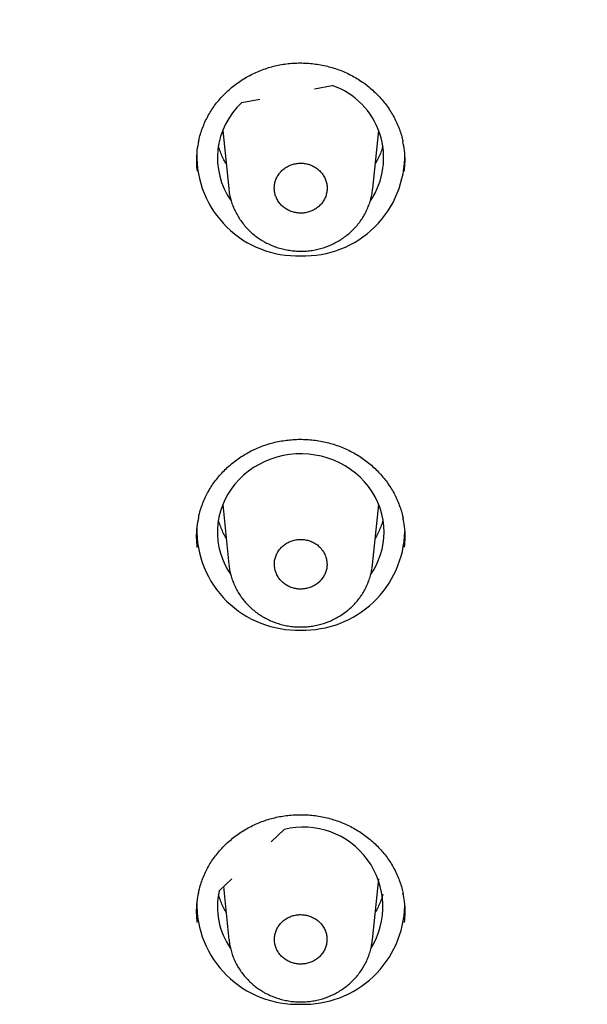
# Model space of a CAD drawing. Header units: millimetres. Extents: x 8 to 1095, y 12 to 2372.
# Tile 64 of 89: x 446 to 458, y 2257 to 2278. Entities that reach past the tile are written whole.
import ezdxf

# ---------------------------------------------------------------- set-up
doc = ezdxf.new("R2010")
doc.units = ezdxf.units.MM

msp = doc.modelspace()

# ---------------------------------------------------------------- linework, layer by layer
at = {"color": 7, "linetype": 'Continuous', "lineweight": 30}
for p, q in [((452.072, 2276.643), (452.456, 2276.715)), ((450.503, 2276.348), (450.888, 2276.42)), ((450.089, 2275.745), (450.218, 2274.489)), ((453.329, 2274.487), (453.458, 2275.745)), ((450.089, 2267.664), (450.222, 2266.368)), ((453.325, 2266.365), (453.458, 2267.664)), ((451.138, 2260.384), (451.417, 2260.645)), ((450.009, 2259.323), (450.287, 2259.584)), ((453.323, 2258.264), (453.458, 2259.583)), ((450.106, 2259.414), (450.224, 2258.267))]:
    msp.add_line(p, q, dxfattribs=at)
at = {"color": 7, "linetype": 'Continuous', "lineweight": 30, "flags": 128}
msp.add_lwpolyline([(453.574, 2267.068), (453.568, 2267.2), (453.552, 2267.33), (453.525, 2267.459), (453.488, 2267.585), (453.44, 2267.708), (453.382, 2267.828), (453.315, 2267.942), (453.238, 2268.052), (453.152, 2268.156), (453.059, 2268.253), (452.957, 2268.343), (452.849, 2268.425), (452.733, 2268.499), (452.612, 2268.565), (452.487, 2268.622), (452.356, 2268.669), (452.223, 2268.706), (452.086, 2268.734), (451.948, 2268.752), (451.809, 2268.76), (451.669, 2268.757), (451.53, 2268.744), (451.393, 2268.722), (451.257, 2268.689), (451.125, 2268.646), (450.997, 2268.594), (450.874, 2268.533), (450.756, 2268.463), (450.644, 2268.385), (450.538, 2268.299), (450.441, 2268.205), (450.351, 2268.105), (450.27, 2267.998), (450.198, 2267.886), (450.135, 2267.768), (450.082, 2267.647), (450.04, 2267.522), (450.007, 2267.394), (449.986, 2267.265), (449.975, 2267.134), (449.975, 2267.003), (449.986, 2266.872), (450.007, 2266.743), (450.04, 2266.615), (450.082, 2266.49), (450.135, 2266.369), (450.198, 2266.251), (450.261, 2266.152)], dxfattribs=at)
at = {"color": 7, "linetype": 'Continuous', "lineweight": 30}
for centre, radius, start, end in [((451.913, 2275.154), 1.653, 325.8136, 70.8109), ((451.595, 2275.152), 1.62, 132.3954, 215.0156), ((451.701, 2275.21), 2.175, 178.9022, 271.9119), ((451.846, 2275.21), 2.175, 268.0881, 1.0978), ((451.701, 2267.128), 2.175, 178.9022, 271.9119), ((451.838, 2267.14), 2.186, 268.3097, 358.4234), ((451.953, 2267.073), 1.62, 325.2392, 359.844), ((451.834, 2258.982), 1.715, 328.0712, 104.1067), ((451.583, 2258.987), 1.609, 167.9705, 214.4358), ((451.701, 2259.047), 2.175, 178.9022, 271.9119), ((451.838, 2259.058), 2.186, 268.3104, 358.3865)]:
    msp.add_arc(centre, radius, start, end, dxfattribs=at)
for points, knots in [([(507.8, 2267.788), (507.794, 2267.831), (507.759, 2268.096), (507.685, 2268.581), (507.578, 2269.242), (507.461, 2269.902), (507.334, 2270.559), (507.198, 2271.215), (507.052, 2271.87), (506.896, 2272.522), (506.732, 2273.172), (506.557, 2273.82), (506.374, 2274.466), (506.181, 2275.11), (505.979, 2275.751), (505.767, 2276.389), (505.547, 2277.024), (505.317, 2277.657), (505.078, 2278.287), (504.83, 2278.913), (504.573, 2279.536), (504.307, 2280.156), (504.032, 2280.773), (503.748, 2281.385), (503.455, 2281.995), (503.153, 2282.6), (502.843, 2283.201), (502.524, 2283.799), (502.196, 2284.392), (501.86, 2284.981), (501.515, 2285.566), (501.162, 2286.146), (500.801, 2286.722), (500.431, 2287.292), (500.053, 2287.859), (499.667, 2288.42), (499.272, 2288.976), (498.87, 2289.527), (498.46, 2290.073), (498.042, 2290.614), (497.616, 2291.149), (497.182, 2291.679), (496.741, 2292.203), (496.292, 2292.721), (495.836, 2293.234), (495.372, 2293.741), (494.901, 2294.241), (494.423, 2294.736), (493.937, 2295.224), (493.445, 2295.707), (492.946, 2296.183), (492.44, 2296.652), (491.927, 2297.115), (491.407, 2297.571), (490.881, 2298.021), (490.348, 2298.463), (489.809, 2298.899), (489.264, 2299.328), (488.713, 2299.75), (488.155, 2300.165), (487.592, 2300.573), (487.023, 2300.973), (486.448, 2301.366), (485.867, 2301.752), (485.281, 2302.13), (484.689, 2302.501), (484.092, 2302.864), (483.49, 2303.219), (482.883, 2303.567), (482.271, 2303.906), (481.654, 2304.238), (481.032, 2304.562), (480.406, 2304.878), (479.775, 2305.186), (479.139, 2305.486), (478.499, 2305.777), (477.856, 2306.061), (477.208, 2306.336), (476.556, 2306.603), (475.9, 2306.861), (475.241, 2307.111), (474.578, 2307.353), (473.912, 2307.585), (473.242, 2307.81), (472.57, 2308.026), (471.894, 2308.233), (471.215, 2308.431), (470.533, 2308.621), (469.849, 2308.802), (469.162, 2308.974), (468.473, 2309.138), (467.781, 2309.292), (467.088, 2309.438), (466.392, 2309.575), (465.694, 2309.702), (464.995, 2309.821), (464.293, 2309.931), (463.591, 2310.032), (462.887, 2310.124), (462.181, 2310.207), (461.475, 2310.28), (460.767, 2310.345), (460.059, 2310.401), (459.35, 2310.447), (458.64, 2310.485), (457.93, 2310.513), (457.219, 2310.532), (456.509, 2310.542), (455.798, 2310.543), (455.087, 2310.535), (454.376, 2310.518), (453.666, 2310.492), (452.956, 2310.456), (452.247, 2310.412), (451.538, 2310.358), (450.831, 2310.296), (450.124, 2310.224), (449.418, 2310.143), (448.714, 2310.053), (448.011, 2309.954), (447.309, 2309.847), (446.61, 2309.73), (445.911, 2309.604), (445.215, 2309.469), (444.521, 2309.325), (443.829, 2309.173), (443.139, 2309.012), (442.452, 2308.841), (441.767, 2308.662), (441.084, 2308.474), (440.405, 2308.278), (439.728, 2308.073), (439.055, 2307.859), (438.385, 2307.636), (437.717, 2307.405), (437.054, 2307.166), (436.394, 2306.918), (435.737, 2306.661), (435.085, 2306.396), (434.436, 2306.123), (433.791, 2305.841), (433.15, 2305.552), (432.514, 2305.254), (431.882, 2304.948), (431.254, 2304.633), (430.632, 2304.311), (430.013, 2303.981), (429.4, 2303.643), (428.792, 2303.297), (428.188, 2302.944), (427.59, 2302.582), (426.997, 2302.213), (426.41, 2301.837), (425.828, 2301.453), (425.252, 2301.061), (424.681, 2300.662), (424.116, 2300.256), (423.558, 2299.843), (423.005, 2299.423), (422.458, 2298.995), (421.918, 2298.561), (421.384, 2298.119), (420.856, 2297.671), (420.335, 2297.217), (419.821, 2296.755), (419.313, 2296.287), (418.812, 2295.813), (418.318, 2295.332), (417.831, 2294.845), (417.351, 2294.351), (416.879, 2293.852), (416.414, 2293.346), (415.956, 2292.835), (415.505, 2292.318), (415.062, 2291.795), (414.627, 2291.266), (414.199, 2290.732), (413.779, 2290.193), (413.367, 2289.648), (412.963, 2289.098), (412.567, 2288.543), (412.179, 2287.983), (411.799, 2287.417), (411.427, 2286.848), (411.064, 2286.273), (410.709, 2285.694), (410.362, 2285.11), (410.024, 2284.522), (409.694, 2283.929), (409.374, 2283.333), (409.061, 2282.732), (408.758, 2282.128), (408.463, 2281.519), (408.177, 2280.907), (407.9, 2280.292), (407.632, 2279.672), (407.373, 2279.05), (407.123, 2278.424), (406.882, 2277.795), (406.65, 2277.163), (406.427, 2276.528), (406.214, 2275.89), (406.01, 2275.25), (405.815, 2274.607), (405.629, 2273.962), (405.453, 2273.314), (405.286, 2272.664), (405.129, 2272.012), (404.981, 2271.359), (404.842, 2270.703), (404.713, 2270.045), (404.594, 2269.386), (404.484, 2268.726), (404.407, 2268.227), (404.369, 2267.947), (404.361, 2267.889)], [0, 0, 0, 0, 0.000938, 0.005663, 0.010387, 0.015111, 0.019836, 0.02456, 0.029285, 0.034009, 0.038734, 0.043458, 0.048183, 0.052908, 0.057633, 0.062358, 0.067083, 0.071808, 0.076533, 0.081259, 0.085984, 0.09071, 0.095435, 0.100161, 0.104887, 0.109613, 0.114339, 0.119065, 0.123791, 0.128518, 0.133244, 0.137971, 0.142697, 0.147424, 0.152151, 0.156878, 0.161605, 0.166333, 0.17106, 0.175788, 0.180515, 0.185243, 0.189971, 0.194699, 0.199427, 0.204155, 0.208884, 0.213612, 0.218341, 0.223069, 0.227798, 0.232527, 0.237256, 0.241985, 0.246715, 0.251444, 0.256173, 0.260903, 0.265632, 0.270362, 0.275092, 0.279822, 0.284552, 0.289282, 0.294012, 0.298743, 0.303473, 0.308203, 0.312934, 0.317664, 0.322395, 0.327126, 0.331857, 0.336588, 0.341319, 0.34605, 0.350781, 0.355512, 0.360243, 0.364974, 0.369706, 0.374437, 0.379169, 0.3839, 0.388632, 0.393363, 0.398095, 0.402827, 0.407558, 0.41229, 0.417022, 0.421754, 0.426486, 0.431218, 0.43595, 0.440682, 0.445414, 0.450146, 0.454878, 0.45961, 0.464342, 0.469074, 0.473806, 0.478538, 0.48327, 0.488003, 0.492735, 0.497467, 0.502199, 0.506931, 0.511663, 0.516396, 0.521128, 0.52586, 0.530592, 0.535324, 0.540057, 0.544789, 0.549521, 0.554253, 0.558985, 0.563717, 0.568449, 0.573181, 0.577913, 0.582645, 0.587377, 0.592109, 0.596841, 0.601573, 0.606305, 0.611036, 0.615768, 0.6205, 0.625232, 0.629963, 0.634695, 0.639426, 0.644158, 0.648889, 0.65362, 0.658352, 0.663083, 0.667814, 0.672545, 0.677276, 0.682007, 0.686738, 0.691469, 0.6962, 0.70093, 0.705661, 0.710392, 0.715122, 0.719852, 0.724583, 0.729313, 0.734043, 0.738773, 0.743503, 0.748233, 0.752962, 0.757692, 0.762421, 0.767151, 0.77188, 0.776609, 0.781338, 0.786067, 0.790796, 0.795525, 0.800254, 0.804982, 0.80971, 0.814439, 0.819167, 0.823895, 0.828623, 0.833351, 0.838078, 0.842806, 0.847534, 0.852261, 0.856988, 0.861715, 0.866442, 0.871169, 0.875896, 0.880623, 0.885349, 0.890076, 0.894802, 0.899528, 0.904254, 0.90898, 0.913706, 0.918432, 0.923157, 0.927883, 0.932608, 0.937334, 0.942059, 0.946784, 0.951509, 0.956234, 0.960959, 0.965684, 0.970409, 0.975134, 0.979858, 0.984583, 0.989307, 0.994032, 0.998756, 1, 1, 1, 1]), ([(406.267, 2264.427), (406.274, 2264.457), (406.324, 2264.701), (406.428, 2265.16), (406.58, 2265.803), (406.742, 2266.444), (406.914, 2267.082), (407.095, 2267.719), (407.285, 2268.353), (407.485, 2268.984), (407.694, 2269.613), (407.912, 2270.239), (408.139, 2270.862), (408.376, 2271.482), (408.621, 2272.099), (408.876, 2272.712), (409.139, 2273.323), (409.411, 2273.93), (409.693, 2274.533), (409.983, 2275.133), (410.282, 2275.728), (410.59, 2276.32), (410.906, 2276.908), (411.231, 2277.491), (411.564, 2278.071), (411.906, 2278.646), (412.257, 2279.216), (412.616, 2279.782), (412.983, 2280.343), (413.358, 2280.9), (413.741, 2281.451), (414.133, 2281.997), (414.532, 2282.539), (414.939, 2283.075), (415.355, 2283.605), (415.777, 2284.131), (416.208, 2284.65), (416.646, 2285.165), (417.092, 2285.673), (417.545, 2286.175), (418.006, 2286.672), (418.473, 2287.163), (418.948, 2287.647), (419.43, 2288.125), (419.919, 2288.597), (420.415, 2289.063), (420.918, 2289.522), (421.427, 2289.975), (421.943, 2290.421), (422.465, 2290.86), (422.994, 2291.292), (423.529, 2291.718), (424.07, 2292.136), (424.618, 2292.548), (425.171, 2292.952), (425.731, 2293.349), (426.296, 2293.739), (426.866, 2294.121), (427.443, 2294.496), (428.024, 2294.864), (428.612, 2295.224), (429.204, 2295.576), (429.801, 2295.921), (430.404, 2296.257), (431.011, 2296.586), (431.623, 2296.907), (432.24, 2297.22), (432.861, 2297.525), (433.487, 2297.822), (434.117, 2298.111), (434.751, 2298.392), (435.39, 2298.664), (436.032, 2298.928), (436.678, 2299.184), (437.328, 2299.431), (437.981, 2299.67), (438.638, 2299.9), (439.298, 2300.122), (439.961, 2300.335), (440.627, 2300.54), (441.297, 2300.736), (441.969, 2300.923), (442.644, 2301.102), (443.321, 2301.271), (444.001, 2301.432), (444.683, 2301.584), (445.367, 2301.728), (446.053, 2301.862), (446.742, 2301.988), (447.431, 2302.104), (448.123, 2302.212), (448.816, 2302.31), (449.511, 2302.4), (450.207, 2302.48), (450.903, 2302.552), (451.601, 2302.615), (452.3, 2302.668), (452.999, 2302.712), (453.699, 2302.748), (454.4, 2302.774), (455.101, 2302.791), (455.802, 2302.799), (456.503, 2302.798), (457.204, 2302.788), (457.904, 2302.769), (458.605, 2302.741), (459.305, 2302.703), (460.004, 2302.657), (460.702, 2302.601), (461.4, 2302.537), (462.097, 2302.463), (462.792, 2302.381), (463.486, 2302.289), (464.179, 2302.188), (464.871, 2302.079), (465.56, 2301.96), (466.248, 2301.833), (466.934, 2301.696), (467.617, 2301.551), (468.299, 2301.397), (468.978, 2301.234), (469.655, 2301.062), (470.329, 2300.882), (471.001, 2300.693), (471.669, 2300.495), (472.335, 2300.288), (472.998, 2300.073), (473.657, 2299.849), (474.313, 2299.617), (474.965, 2299.376), (475.614, 2299.127), (476.26, 2298.87), (476.901, 2298.604), (477.538, 2298.329), (478.172, 2298.047), (478.801, 2297.756), (479.425, 2297.458), (480.046, 2297.151), (480.661, 2296.836), (481.273, 2296.513), (481.879, 2296.183), (482.48, 2295.844), (483.076, 2295.498), (483.668, 2295.144), (484.254, 2294.782), (484.834, 2294.413), (485.409, 2294.036), (485.979, 2293.652), (486.542, 2293.261), (487.1, 2292.862), (487.652, 2292.456), (488.198, 2292.043), (488.738, 2291.623), (489.272, 2291.196), (489.8, 2290.762), (490.32, 2290.322), (490.835, 2289.874), (491.343, 2289.42), (491.844, 2288.96), (492.338, 2288.492), (492.826, 2288.019), (493.306, 2287.539), (493.779, 2287.054), (494.245, 2286.562), (494.704, 2286.064), (495.156, 2285.56), (495.6, 2285.05), (496.036, 2284.535), (496.465, 2284.014), (496.886, 2283.487), (497.3, 2282.955), (497.705, 2282.418), (498.103, 2281.876), (498.492, 2281.328), (498.874, 2280.776), (499.247, 2280.218), (499.613, 2279.656), (499.969, 2279.089), (500.318, 2278.518), (500.658, 2277.942), (500.99, 2277.361), (501.313, 2276.777), (501.627, 2276.188), (501.933, 2275.596), (502.23, 2274.999), (502.518, 2274.399), (502.797, 2273.795), (503.068, 2273.187), (503.329, 2272.576), (503.582, 2271.961), (503.825, 2271.344), (504.06, 2270.723), (504.285, 2270.099), (504.501, 2269.473), (504.708, 2268.843), (504.905, 2268.211), (505.093, 2267.577), (505.272, 2266.94), (505.442, 2266.301), (505.602, 2265.66), (505.752, 2265.017), (505.866, 2264.503), (505.927, 2264.203), (505.944, 2264.119)], [0, 0, 0, 0, 0.00068, 0.005693, 0.010706, 0.015719, 0.020732, 0.025745, 0.030758, 0.035771, 0.040783, 0.045796, 0.050809, 0.055822, 0.060835, 0.065847, 0.07086, 0.075873, 0.080885, 0.085898, 0.090911, 0.095923, 0.100936, 0.105948, 0.110961, 0.115973, 0.120986, 0.125998, 0.131011, 0.136023, 0.141035, 0.146048, 0.15106, 0.156072, 0.161085, 0.166097, 0.171109, 0.176121, 0.181133, 0.186145, 0.191157, 0.19617, 0.201182, 0.206194, 0.211206, 0.216218, 0.22123, 0.226241, 0.231253, 0.236265, 0.241277, 0.246289, 0.251301, 0.256312, 0.261324, 0.266336, 0.271348, 0.276359, 0.281371, 0.286383, 0.291394, 0.296406, 0.301418, 0.306429, 0.311441, 0.316452, 0.321464, 0.326475, 0.331487, 0.336498, 0.34151, 0.346521, 0.351533, 0.356544, 0.361556, 0.366567, 0.371578, 0.37659, 0.381601, 0.386613, 0.391624, 0.396635, 0.401647, 0.406658, 0.411669, 0.41668, 0.421692, 0.426703, 0.431714, 0.436726, 0.441737, 0.446748, 0.451759, 0.456771, 0.461782, 0.466793, 0.471804, 0.476816, 0.481827, 0.486838, 0.491849, 0.496861, 0.501872, 0.506883, 0.511894, 0.516906, 0.521917, 0.526928, 0.531939, 0.536951, 0.541962, 0.546973, 0.551984, 0.556996, 0.562007, 0.567018, 0.572029, 0.577041, 0.582052, 0.587063, 0.592075, 0.597086, 0.602097, 0.607108, 0.61212, 0.617131, 0.622142, 0.627154, 0.632165, 0.637177, 0.642188, 0.647199, 0.652211, 0.657222, 0.662234, 0.667245, 0.672256, 0.677268, 0.682279, 0.687291, 0.692302, 0.697314, 0.702325, 0.707337, 0.712349, 0.71736, 0.722372, 0.727383, 0.732395, 0.737407, 0.742418, 0.74743, 0.752442, 0.757454, 0.762465, 0.767477, 0.772489, 0.777501, 0.782513, 0.787525, 0.792537, 0.797548, 0.80256, 0.807572, 0.812584, 0.817597, 0.822609, 0.827621, 0.832633, 0.837645, 0.842657, 0.847669, 0.852682, 0.857694, 0.862706, 0.867718, 0.872731, 0.877743, 0.882755, 0.887768, 0.89278, 0.897793, 0.902805, 0.907818, 0.91283, 0.917843, 0.922855, 0.927868, 0.932881, 0.937893, 0.942906, 0.947919, 0.952932, 0.957944, 0.962957, 0.96797, 0.972983, 0.977995, 0.983008, 0.988021, 0.993034, 0.998047, 1, 1, 1, 1]), ([(449.569, 2275.506), (449.575, 2275.536), (449.591, 2275.611), (449.627, 2275.73), (449.676, 2275.861), (449.733, 2275.987), (449.799, 2276.109), (449.873, 2276.226), (449.956, 2276.339), (450.047, 2276.447), (450.146, 2276.55), (450.253, 2276.648), (450.366, 2276.739), (450.486, 2276.823), (450.61, 2276.9), (450.74, 2276.968), (450.873, 2277.028), (451.009, 2277.079), (451.148, 2277.121), (451.289, 2277.154), (451.432, 2277.179), (451.578, 2277.195), (451.725, 2277.202), (451.873, 2277.2), (452.021, 2277.189), (452.168, 2277.169), (452.313, 2277.14), (452.456, 2277.103), (452.595, 2277.057), (452.73, 2277.002), (452.86, 2276.94), (452.986, 2276.869), (453.106, 2276.791), (453.221, 2276.706), (453.331, 2276.613), (453.434, 2276.513), (453.531, 2276.407), (453.62, 2276.295), (453.702, 2276.178), (453.775, 2276.057), (453.839, 2275.931), (453.894, 2275.803), (453.939, 2275.672), (453.968, 2275.57), (453.979, 2275.511), (453.981, 2275.497)], [0, 0, 0, 0, 0.0157803, 0.0399415, 0.0639001, 0.0876069, 0.1110602, 0.1344378, 0.158069, 0.1818866, 0.2058566, 0.2299368, 0.2540798, 0.2782304, 0.3023277, 0.3263279, 0.350195, 0.3739039, 0.3974354, 0.420817, 0.4443567, 0.4680334, 0.4918302, 0.5157223, 0.5396785, 0.5636639, 0.5876311, 0.6115447, 0.6353755, 0.6591018, 0.6827015, 0.7061739, 0.7297491, 0.7534796, 0.7773443, 0.8013151, 0.8253589, 0.8494401, 0.873514, 0.8975451, 0.9215069, 0.9453812, 0.9691367, 0.9926732, 1, 1, 1, 1]), ([(449.568, 2275.509), (449.555, 2275.443), (449.526, 2275.298), (449.515, 2275.08), (449.528, 2274.931), (449.534, 2274.861)], [0, 0, 0, 0, 0.311809, 0.679329, 1, 1, 1, 1]), ([(454.014, 2274.864), (454.02, 2274.935), (454.032, 2275.085), (454.021, 2275.299), (453.992, 2275.439), (453.98, 2275.5)], [0, 0, 0, 0, 0.331946, 0.706376, 1, 1, 1, 1]), ([(450.163, 2275.021), (450.156, 2275.034), (450.126, 2275.081), (450.084, 2275.169), (450.036, 2275.283), (450.008, 2275.364), (449.998, 2275.407), (449.997, 2275.41)], [0, 0, 0, 0, 0.099225, 0.391855, 0.685052, 0.978797, 1, 1, 1, 1]), ([(453.548, 2275.404), (453.544, 2275.39), (453.53, 2275.335), (453.495, 2275.243), (453.445, 2275.128), (453.404, 2275.055), (453.384, 2275.019)], [0, 0, 0, 0, 0.1095336, 0.4071047, 0.7042596, 1, 1, 1, 1]), ([(452.217, 2274.837), (452.196, 2274.859), (452.153, 2274.904), (452.075, 2274.958), (451.989, 2275), (451.897, 2275.027), (451.801, 2275.039), (451.705, 2275.036), (451.61, 2275.017), (451.52, 2274.984), (451.437, 2274.937), (451.364, 2274.878), (451.302, 2274.807), (451.254, 2274.728), (451.221, 2274.642), (451.203, 2274.553), (451.202, 2274.461), (451.216, 2274.371), (451.247, 2274.284), (451.292, 2274.204), (451.351, 2274.131), (451.422, 2274.07), (451.504, 2274.02), (451.592, 2273.984), (451.686, 2273.962), (451.782, 2273.955), (451.879, 2273.965), (451.971, 2273.989), (452.059, 2274.027), (452.138, 2274.079), (452.208, 2274.143), (452.264, 2274.217), (452.307, 2274.299), (452.335, 2274.386), (452.347, 2274.477), (452.342, 2274.568), (452.321, 2274.657), (452.283, 2274.75), (452.24, 2274.806), (452.217, 2274.837)], [0, 0, 0, 0, 0.026464, 0.053696, 0.080161, 0.107393, 0.133854, 0.161083, 0.187542, 0.214768, 0.241226, 0.268451, 0.294911, 0.322138, 0.348601, 0.375832, 0.4023, 0.429534, 0.456004, 0.483241, 0.509711, 0.536948, 0.563414, 0.590649, 0.617112, 0.644342, 0.670801, 0.698028, 0.724486, 0.751711, 0.77817, 0.805396, 0.831858, 0.859088, 0.885554, 0.912788, 0.939257, 0.966494, 1, 1, 1, 1]), ([(450.219, 2274.486), (450.22, 2274.475), (450.224, 2274.424), (450.241, 2274.335), (450.269, 2274.222), (450.308, 2274.111), (450.355, 2274.004), (450.411, 2273.899), (450.476, 2273.798), (450.549, 2273.702), (450.63, 2273.611), (450.718, 2273.527), (450.811, 2273.452), (450.88, 2273.404), (450.917, 2273.381), (450.921, 2273.378)], [0, 0, 0, 0, 0.026451, 0.114022, 0.199864, 0.286119, 0.373185, 0.460952, 0.5493, 0.638075, 0.727102, 0.816153, 0.905079, 0.988178, 1, 1, 1, 1]), ([(450.921, 2273.378), (450.942, 2273.366), (450.997, 2273.332), (451.091, 2273.285), (451.202, 2273.238), (451.318, 2273.2), (451.438, 2273.17), (451.56, 2273.149), (451.684, 2273.137), (451.808, 2273.134), (451.932, 2273.141), (452.055, 2273.158), (452.175, 2273.183), (452.291, 2273.218), (452.405, 2273.261), (452.515, 2273.313), (452.622, 2273.374), (452.724, 2273.443), (452.821, 2273.519), (452.91, 2273.603), (452.993, 2273.693), (453.066, 2273.787), (453.131, 2273.887), (453.187, 2273.99), (453.235, 2274.098), (453.274, 2274.21), (453.304, 2274.325), (453.322, 2274.419), (453.326, 2274.474), (453.328, 2274.49)], [0, 0, 0, 0, 0.023002, 0.060895, 0.098972, 0.137347, 0.175978, 0.214808, 0.253762, 0.292734, 0.331641, 0.370415, 0.408983, 0.44689, 0.485017, 0.523521, 0.562323, 0.601324, 0.640387, 0.679365, 0.718141, 0.756616, 0.794348, 0.831888, 0.869804, 0.907965, 0.946321, 0.984804, 1, 1, 1, 1]), ([(449.566, 2267.381), (449.572, 2267.41), (449.588, 2267.485), (449.624, 2267.602), (449.672, 2267.733), (449.73, 2267.859), (449.795, 2267.98), (449.869, 2268.097), (449.952, 2268.21), (450.043, 2268.318), (450.142, 2268.421), (450.248, 2268.519), (450.361, 2268.61), (450.481, 2268.694), (450.605, 2268.771), (450.735, 2268.839), (450.868, 2268.899), (451.004, 2268.951), (451.143, 2268.993), (451.284, 2269.026), (451.427, 2269.051), (451.573, 2269.067), (451.72, 2269.075), (451.868, 2269.073), (452.016, 2269.063), (452.163, 2269.043), (452.308, 2269.015), (452.451, 2268.977), (452.591, 2268.932), (452.726, 2268.877), (452.856, 2268.815), (452.982, 2268.746), (453.102, 2268.668), (453.218, 2268.583), (453.328, 2268.491), (453.432, 2268.391), (453.529, 2268.286), (453.618, 2268.174), (453.7, 2268.058), (453.774, 2267.937), (453.838, 2267.812), (453.893, 2267.684), (453.939, 2267.553), (453.969, 2267.449), (453.98, 2267.388), (453.984, 2267.372)], [0, 0, 0, 0, 0.015336, 0.039483, 0.063428, 0.087121, 0.110561, 0.133921, 0.157532, 0.181329, 0.205279, 0.229338, 0.253461, 0.277592, 0.301671, 0.325653, 0.349504, 0.373196, 0.396713, 0.420076, 0.443593, 0.467248, 0.491023, 0.514893, 0.538827, 0.562792, 0.586739, 0.610633, 0.634445, 0.658153, 0.681736, 0.70519, 0.72874, 0.752446, 0.776287, 0.800234, 0.824255, 0.848315, 0.872369, 0.896381, 0.920325, 0.944183, 0.967925, 0.991445, 1, 1, 1, 1]), ([(449.565, 2267.384), (449.552, 2267.318), (449.524, 2267.173), (449.513, 2266.956), (449.526, 2266.808), (449.532, 2266.739)], [0, 0, 0, 0, 0.312257, 0.680319, 1, 1, 1, 1]), ([(450.163, 2266.938), (450.144, 2266.972), (450.104, 2267.042), (450.055, 2267.154), (450.019, 2267.248), (450.004, 2267.306), (449.999, 2267.324)], [0, 0, 0, 0, 0.276051, 0.571672, 0.867857, 1, 1, 1, 1]), ([(453.551, 2267.332), (453.551, 2267.331), (453.541, 2267.29), (453.514, 2267.21), (453.467, 2267.094), (453.423, 2267.004), (453.393, 2266.954), (453.384, 2266.94)], [0, 0, 0, 0, 0.007897, 0.300649, 0.593026, 0.884952, 1, 1, 1, 1]), ([(454.016, 2266.741), (454.022, 2266.812), (454.035, 2266.962), (454.023, 2267.175), (453.994, 2267.315), (453.982, 2267.376)], [0, 0, 0, 0, 0.333524, 0.708465, 1, 1, 1, 1]), ([(452.216, 2266.712), (452.195, 2266.734), (452.153, 2266.779), (452.075, 2266.833), (451.989, 2266.874), (451.898, 2266.901), (451.802, 2266.914), (451.706, 2266.911), (451.611, 2266.892), (451.522, 2266.86), (451.439, 2266.813), (451.366, 2266.754), (451.305, 2266.684), (451.257, 2266.606), (451.223, 2266.52), (451.205, 2266.432), (451.204, 2266.34), (451.218, 2266.251), (451.248, 2266.164), (451.293, 2266.085), (451.352, 2266.012), (451.423, 2265.951), (451.504, 2265.901), (451.592, 2265.865), (451.686, 2265.843), (451.781, 2265.837), (451.877, 2265.846), (451.97, 2265.869), (452.057, 2265.908), (452.136, 2265.959), (452.206, 2266.023), (452.262, 2266.096), (452.305, 2266.177), (452.333, 2266.264), (452.344, 2266.354), (452.34, 2266.444), (452.319, 2266.533), (452.281, 2266.625), (452.239, 2266.681), (452.216, 2266.712)], [0, 0, 0, 0, 0.026465, 0.053697, 0.080161, 0.107393, 0.133857, 0.161088, 0.18755, 0.21478, 0.241241, 0.26847, 0.294932, 0.322161, 0.348625, 0.375855, 0.40232, 0.429552, 0.456018, 0.483251, 0.509717, 0.536951, 0.563416, 0.590649, 0.617113, 0.644345, 0.670807, 0.698037, 0.724499, 0.751728, 0.77819, 0.805419, 0.831881, 0.859111, 0.885576, 0.912807, 0.939273, 0.966506, 1, 1, 1, 1]), ([(450.223, 2266.366), (450.225, 2266.349), (450.23, 2266.293), (450.248, 2266.199), (450.278, 2266.087), (450.317, 2265.977), (450.366, 2265.87), (450.423, 2265.766), (450.489, 2265.666), (450.563, 2265.571), (450.645, 2265.482), (450.734, 2265.399), (450.828, 2265.324), (450.894, 2265.281), (450.927, 2265.26)], [0, 0, 0, 0, 0.038722, 0.125977, 0.211583, 0.297752, 0.384693, 0.472327, 0.560532, 0.649151, 0.738005, 0.826869, 0.9156, 1, 1, 1, 1]), ([(450.927, 2265.26), (450.947, 2265.247), (451.002, 2265.214), (451.096, 2265.167), (451.208, 2265.121), (451.323, 2265.083), (451.443, 2265.053), (451.565, 2265.032), (451.689, 2265.021), (451.813, 2265.019), (451.937, 2265.026), (452.059, 2265.043), (452.179, 2265.069), (452.295, 2265.104), (452.408, 2265.148), (452.519, 2265.2), (452.625, 2265.261), (452.727, 2265.33), (452.823, 2265.406), (452.912, 2265.49), (452.994, 2265.58), (453.067, 2265.675), (453.131, 2265.774), (453.187, 2265.878), (453.234, 2265.985), (453.272, 2266.097), (453.301, 2266.212), (453.318, 2266.303), (453.323, 2266.355), (453.324, 2266.368)], [0, 0, 0, 0, 0.023063, 0.061062, 0.099247, 0.137731, 0.176473, 0.215414, 0.254481, 0.293566, 0.332586, 0.371471, 0.410146, 0.448162, 0.486409, 0.525031, 0.56395, 0.603065, 0.642235, 0.681316, 0.720188, 0.758754, 0.796543, 0.834192, 0.872207, 0.910466, 0.948915, 0.987487, 1, 1, 1, 1]), ([(449.565, 2259.277), (449.571, 2259.306), (449.587, 2259.38), (449.623, 2259.498), (449.671, 2259.628), (449.728, 2259.754), (449.794, 2259.875), (449.868, 2259.991), (449.95, 2260.104), (450.041, 2260.212), (450.14, 2260.315), (450.246, 2260.412), (450.36, 2260.503), (450.479, 2260.587), (450.603, 2260.664), (450.733, 2260.732), (450.866, 2260.792), (451.002, 2260.843), (451.141, 2260.885), (451.282, 2260.919), (451.425, 2260.944), (451.571, 2260.96), (451.718, 2260.968), (451.866, 2260.966), (452.014, 2260.956), (452.161, 2260.936), (452.307, 2260.908), (452.45, 2260.871), (452.589, 2260.825), (452.724, 2260.772), (452.855, 2260.71), (452.981, 2260.64), (453.101, 2260.563), (453.217, 2260.478), (453.327, 2260.386), (453.431, 2260.288), (453.528, 2260.182), (453.618, 2260.071), (453.7, 2259.955), (453.773, 2259.835), (453.838, 2259.71), (453.893, 2259.582), (453.939, 2259.452), (453.969, 2259.347), (453.981, 2259.286), (453.985, 2259.268)], [0, 0, 0, 0, 0.015286, 0.039425, 0.063361, 0.087047, 0.110478, 0.133828, 0.157426, 0.18121, 0.205146, 0.229191, 0.2533, 0.277418, 0.301483, 0.325452, 0.349289, 0.372969, 0.396474, 0.419823, 0.443325, 0.466963, 0.490722, 0.514576, 0.538494, 0.562443, 0.586374, 0.610254, 0.634051, 0.657745, 0.681315, 0.704754, 0.728287, 0.751976, 0.7758, 0.799731, 0.823736, 0.847781, 0.871821, 0.89582, 0.919753, 0.943599, 0.967333, 0.990842, 1, 1, 1, 1]), ([(449.564, 2259.281), (449.551, 2259.215), (449.523, 2259.071), (449.512, 2258.855), (449.525, 2258.706), (449.531, 2258.637)], [0, 0, 0, 0, 0.310159, 0.678787, 1, 1, 1, 1]), ([(450.163, 2258.857), (450.161, 2258.861), (450.137, 2258.899), (450.097, 2258.977), (450.048, 2259.091), (450.015, 2259.18), (450.002, 2259.231), (449.999, 2259.243)], [0, 0, 0, 0, 0.027666, 0.322637, 0.618183, 0.914288, 1, 1, 1, 1]), ([(453.548, 2259.24), (453.547, 2259.236), (453.536, 2259.192), (453.507, 2259.11), (453.458, 2258.995), (453.417, 2258.911), (453.389, 2258.867), (453.384, 2258.858)], [0, 0, 0, 0, 0.030451, 0.330253, 0.629657, 0.928589, 1, 1, 1, 1]), ([(454.018, 2258.64), (454.023, 2258.71), (454.036, 2258.859), (454.024, 2259.072), (453.996, 2259.211), (453.983, 2259.272)], [0, 0, 0, 0, 0.332111, 0.707669, 1, 1, 1, 1]), ([(452.215, 2258.609), (452.194, 2258.631), (452.152, 2258.676), (452.074, 2258.729), (451.989, 2258.771), (451.897, 2258.798), (451.802, 2258.81), (451.706, 2258.807), (451.611, 2258.789), (451.522, 2258.756), (451.44, 2258.709), (451.367, 2258.651), (451.305, 2258.581), (451.258, 2258.503), (451.224, 2258.418), (451.206, 2258.33), (451.205, 2258.239), (451.219, 2258.15), (451.249, 2258.064), (451.294, 2257.984), (451.353, 2257.912), (451.423, 2257.851), (451.504, 2257.801), (451.592, 2257.766), (451.686, 2257.744), (451.781, 2257.738), (451.877, 2257.746), (451.97, 2257.77), (452.057, 2257.808), (452.136, 2257.859), (452.205, 2257.923), (452.261, 2257.995), (452.304, 2258.077), (452.332, 2258.163), (452.343, 2258.253), (452.339, 2258.343), (452.318, 2258.431), (452.28, 2258.523), (452.238, 2258.578), (452.215, 2258.609)], [0, 0, 0, 0, 0.026464, 0.053696, 0.08016, 0.107392, 0.133856, 0.161088, 0.187552, 0.214783, 0.241247, 0.268478, 0.294941, 0.322172, 0.348635, 0.375866, 0.40233, 0.429561, 0.456025, 0.483256, 0.50972, 0.536952, 0.563416, 0.590648, 0.617112, 0.644344, 0.670808, 0.698039, 0.724503, 0.751734, 0.778198, 0.805429, 0.831892, 0.859123, 0.885586, 0.912817, 0.939281, 0.966512, 1, 1, 1, 1]), ([(450.225, 2258.266), (450.227, 2258.245), (450.233, 2258.185), (450.252, 2258.088), (450.283, 2257.976), (450.323, 2257.866), (450.373, 2257.76), (450.431, 2257.657), (450.498, 2257.557), (450.573, 2257.463), (450.655, 2257.375), (450.745, 2257.293), (450.837, 2257.22), (450.901, 2257.179), (450.932, 2257.159)], [0, 0, 0, 0, 0.0473066, 0.1341831, 0.2194926, 0.3054102, 0.3920981, 0.479477, 0.567422, 0.6557748, 0.7443547, 0.83294, 0.9213891, 1, 1, 1, 1]), ([(450.932, 2257.159), (450.952, 2257.147), (451.008, 2257.114), (451.101, 2257.067), (451.213, 2257.021), (451.329, 2256.984), (451.448, 2256.955), (451.57, 2256.934), (451.694, 2256.923), (451.818, 2256.922), (451.942, 2256.93), (452.064, 2256.947), (452.184, 2256.973), (452.3, 2257.008), (452.413, 2257.052), (452.523, 2257.105), (452.629, 2257.166), (452.731, 2257.235), (452.826, 2257.312), (452.915, 2257.396), (452.996, 2257.486), (453.069, 2257.581), (453.133, 2257.68), (453.188, 2257.784), (453.234, 2257.892), (453.272, 2258.003), (453.301, 2258.118), (453.317, 2258.206), (453.321, 2258.256), (453.322, 2258.266)], [0, 0, 0, 0, 0.023112, 0.061204, 0.099484, 0.138064, 0.176905, 0.215946, 0.255112, 0.294297, 0.333416, 0.3724, 0.41117, 0.449282, 0.487633, 0.526357, 0.565378, 0.604592, 0.643857, 0.683028, 0.721987, 0.760635, 0.798481, 0.83622, 0.874319, 0.912659, 0.951187, 0.989833, 1, 1, 1, 1])]:
    msp.add_open_spline(points, degree=3, knots=knots, dxfattribs=at)

doc.saveas('drawing.dxf')
